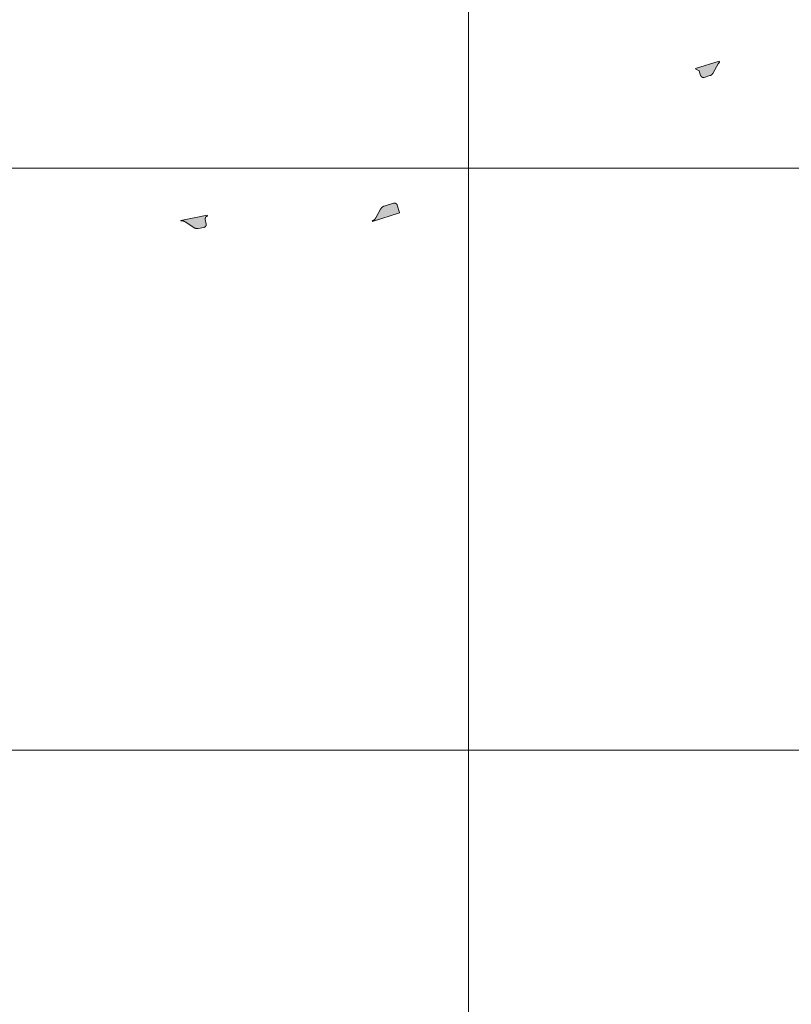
# Model space of a CAD drawing. Header units: metres. Extents: x 191568 to 204791, y 316774 to 325272.
# Tile 72 of 93: x 200868 to 201001, y 319682 to 319851. Entities that reach past the tile are written whole.
import ezdxf

# ---------------------------------------------------------------- set-up
doc = ezdxf.new("R2010")
doc.units = ezdxf.units.M
doc.layers.add('0-MEETLOCATIES-100x100m', color=1, linetype='Continuous', lineweight=13)
doc.layers.add('Gekoppeld_blokhaag', color=7, linetype='Continuous', lineweight=0)

# ---------------------------------------------------------------- blocks, each defined once
blk = doc.blocks.new('*U13')
at = {"layer": '0-MEETLOCATIES-100x100m'}
blk.add_lwpolyline([(-50, 50), (50, 50), (50, -50), (-50, -50)], close=True, dxfattribs=at)
blk = doc.blocks.new('*U14')
at = {"layer": '0-MEETLOCATIES-100x100m', "color": 0, "linetype": 'ByBlock', "lineweight": -2, "transparency": 16777216}
for p in [(2700, 2200), (2800, 2200), (2700, 2100), (2800, 2100), (2700, 2000), (2800, 2000)]:
    blk.add_blockref('*U13', p, dxfattribs=at)

msp = doc.modelspace()

# ---------------------------------------------------------------- hatches: boundary and pattern name
at = {"layer": 'Gekoppeld_blokhaag'}
for points in [[(200988.19, 319843.86), (200988.12, 319844.02), (200984.05, 319842.77), (200984.09, 319842.66), (200984.7, 319842.33), (200984.93, 319841.57), (200984.94, 319841.56), (200984.94, 319841.55), (200984.94, 319841.55), (200984.95, 319841.54), (200984.95, 319841.53), (200984.95, 319841.52), (200984.96, 319841.51), (200984.96, 319841.5), (200984.97, 319841.49), (200984.97, 319841.49), (200984.97, 319841.48), (200984.98, 319841.47), (200984.98, 319841.46), (200984.99, 319841.45), (200984.99, 319841.44), (200985, 319841.44), (200985.01, 319841.43), (200985.01, 319841.42), (200985.02, 319841.41), (200985.02, 319841.41), (200985.03, 319841.4), (200985.04, 319841.39), (200985.04, 319841.39), (200985.05, 319841.38), (200985.05, 319841.37), (200985.06, 319841.36), (200985.07, 319841.36), (200985.07, 319841.35), (200985.08, 319841.34), (200985.09, 319841.34), (200985.1, 319841.33), (200985.1, 319841.33), (200985.11, 319841.32), (200985.12, 319841.31), (200985.13, 319841.31), (200985.13, 319841.3), (200985.14, 319841.3), (200985.15, 319841.29), (200985.16, 319841.29), (200985.17, 319841.28), (200985.17, 319841.28), (200985.18, 319841.27), (200985.19, 319841.27), (200985.2, 319841.26), (200985.21, 319841.26), (200985.22, 319841.26), (200985.22, 319841.25), (200985.23, 319841.25), (200985.24, 319841.24), (200985.25, 319841.24), (200985.26, 319841.24), (200985.27, 319841.23), (200985.28, 319841.23), (200985.29, 319841.23), (200985.3, 319841.23), (200985.3, 319841.22), (200985.31, 319841.22), (200985.32, 319841.22), (200985.33, 319841.22), (200985.34, 319841.22), (200985.35, 319841.21), (200985.36, 319841.21), (200985.37, 319841.21), (200985.38, 319841.21), (200985.39, 319841.21), (200985.4, 319841.21), (200985.41, 319841.21), (200985.42, 319841.21), (200985.43, 319841.21), (200985.44, 319841.21), (200985.45, 319841.21), (200985.45, 319841.21), (200985.46, 319841.21), (200985.47, 319841.21), (200985.48, 319841.21), (200985.49, 319841.21), (200985.5, 319841.21), (200985.51, 319841.21), (200985.52, 319841.21), (200985.53, 319841.21), (200986.53, 319841.53), (200986.55, 319841.53), (200986.56, 319841.54), (200986.58, 319841.54), (200986.6, 319841.55), (200986.61, 319841.55), (200986.63, 319841.56), (200986.64, 319841.57), (200986.66, 319841.57), (200986.67, 319841.58), (200986.69, 319841.59), (200986.7, 319841.6), (200986.72, 319841.6), (200986.73, 319841.61), (200986.74, 319841.62), (200986.76, 319841.63), (200986.77, 319841.64), (200986.79, 319841.65), (200986.8, 319841.66), (200986.81, 319841.67), (200986.83, 319841.68), (200986.84, 319841.69), (200986.85, 319841.7), (200986.87, 319841.71), (200986.88, 319841.72), (200986.89, 319841.73), (200986.9, 319841.74), (200986.92, 319841.76), (200986.93, 319841.77), (200986.94, 319841.78), (200986.95, 319841.79), (200986.96, 319841.8), (200986.97, 319841.82), (200986.98, 319841.83), (200986.99, 319841.84), (200987, 319841.85), (200987.01, 319841.87), (200987.02, 319841.88), (200987.03, 319841.9), (200987.04, 319841.91), (200987.05, 319841.92), (200987.06, 319841.94), (200987.07, 319841.95), (200987.08, 319841.97), (200987.09, 319841.98), (200987.1, 319842), (200987.1, 319842.01), (200987.96, 319843.56)], [(200930.59, 319819.13), (200930.57, 319819.12), (200930.55, 319819.12), (200930.53, 319819.11), (200930.51, 319819.1), (200930.49, 319819.09), (200930.47, 319819.08), (200930.45, 319819.07), (200930.43, 319819.06), (200930.41, 319819.05), (200930.39, 319819.04), (200930.38, 319819.03), (200930.36, 319819.01), (200930.34, 319819), (200930.32, 319818.99), (200930.3, 319818.98), (200930.29, 319818.96), (200930.27, 319818.95), (200930.25, 319818.94), (200930.23, 319818.92), (200930.22, 319818.91), (200930.2, 319818.89), (200930.19, 319818.88), (200930.17, 319818.86), (200930.15, 319818.85), (200930.14, 319818.83), (200930.12, 319818.82), (200930.11, 319818.8), (200930.1, 319818.78), (200930.08, 319818.77), (200930.07, 319818.75), (200930.05, 319818.73), (200930.04, 319818.72), (200930.03, 319818.7), (200930.02, 319818.68), (200930, 319818.66), (200929.99, 319818.64), (200929.98, 319818.62), (200929.13, 319817.09), (200929.12, 319817.08), (200929.12, 319817.07), (200929.11, 319817.05), (200929.1, 319817.04), (200929.1, 319817.03), (200929.09, 319817.01), (200929.08, 319817), (200929.08, 319816.99), (200929.07, 319816.98), (200929.06, 319816.96), (200929.05, 319816.95), (200929.04, 319816.94), (200929.03, 319816.93), (200929.03, 319816.92), (200929.02, 319816.9), (200929.01, 319816.89), (200929, 319816.88), (200928.99, 319816.87), (200928.98, 319816.86), (200928.97, 319816.85), (200928.96, 319816.84), (200928.95, 319816.83), (200928.94, 319816.82), (200928.93, 319816.81), (200928.92, 319816.8), (200928.91, 319816.79), (200928.89, 319816.78), (200928.88, 319816.77), (200928.87, 319816.76), (200928.86, 319816.75), (200928.85, 319816.74), (200928.84, 319816.73), (200928.82, 319816.73), (200928.81, 319816.72), (200928.8, 319816.71), (200928.79, 319816.7), (200928.77, 319816.69), (200928.76, 319816.69), (200928.75, 319816.68), (200928.73, 319816.67), (200928.72, 319816.67), (200928.71, 319816.66), (200928.7, 319816.65), (200928.68, 319816.65), (200928.67, 319816.64), (200928.65, 319816.64), (200928.64, 319816.63), (200928.63, 319816.63), (200928.61, 319816.62), (200928.6, 319816.62), (200928.58, 319816.61), (200928.57, 319816.61), (200928.56, 319816.61), (200928.54, 319816.6), (200928.58, 319816.48), (200933.24, 319817.94), (200933.24, 319818.04), (200932.83, 319819.3), (200932.83, 319819.31), (200932.82, 319819.32), (200932.82, 319819.32), (200932.82, 319819.33), (200932.81, 319819.34), (200932.81, 319819.35), (200932.8, 319819.36), (200932.8, 319819.37), (200932.8, 319819.37), (200932.79, 319819.38), (200932.79, 319819.39), (200932.78, 319819.4), (200932.78, 319819.4), (200932.77, 319819.41), (200932.77, 319819.42), (200932.76, 319819.43), (200932.75, 319819.43), (200932.75, 319819.44), (200932.74, 319819.45), (200932.74, 319819.45), (200932.73, 319819.46), (200932.73, 319819.47), (200932.72, 319819.47), (200932.71, 319819.48), (200932.71, 319819.49), (200932.7, 319819.49), (200932.69, 319819.5), (200932.69, 319819.5), (200932.68, 319819.51), (200932.67, 319819.52), (200932.67, 319819.52), (200932.66, 319819.53), (200932.65, 319819.53), (200932.64, 319819.54), (200932.64, 319819.54), (200932.63, 319819.55), (200932.62, 319819.55), (200932.61, 319819.56), (200932.61, 319819.56), (200932.6, 319819.57), (200932.59, 319819.57), (200932.58, 319819.57), (200932.57, 319819.58), (200932.57, 319819.58), (200932.56, 319819.59), (200932.55, 319819.59), (200932.54, 319819.59), (200932.53, 319819.6), (200932.53, 319819.6), (200932.52, 319819.6), (200932.51, 319819.6), (200932.5, 319819.61), (200932.49, 319819.61), (200932.48, 319819.61), (200932.47, 319819.61), (200932.46, 319819.62), (200932.46, 319819.62), (200932.45, 319819.62), (200932.44, 319819.62), (200932.43, 319819.62), (200932.42, 319819.63), (200932.41, 319819.63), (200932.4, 319819.63), (200932.39, 319819.63), (200932.38, 319819.63), (200932.38, 319819.63), (200932.37, 319819.63), (200932.36, 319819.63), (200932.35, 319819.63), (200932.34, 319819.63), (200932.33, 319819.63), (200932.32, 319819.63), (200932.31, 319819.63), (200932.3, 319819.63), (200932.3, 319819.63), (200932.29, 319819.63), (200932.28, 319819.62), (200932.27, 319819.62), (200932.26, 319819.62), (200932.25, 319819.62), (200932.24, 319819.62), (200932.23, 319819.62), (200932.22, 319819.61), (200932.22, 319819.61), (200932.21, 319819.61)], [(200897.88, 319815.42), (200897.9, 319815.41), (200897.92, 319815.4), (200897.93, 319815.4), (200897.95, 319815.39), (200897.97, 319815.38), (200897.99, 319815.37), (200898, 319815.36), (200898.02, 319815.35), (200898.04, 319815.34), (200898.06, 319815.34), (200898.08, 319815.33), (200898.1, 319815.32), (200898.12, 319815.32), (200898.14, 319815.31), (200898.16, 319815.3), (200898.17, 319815.3), (200898.19, 319815.29), (200898.21, 319815.29), (200898.23, 319815.28), (200898.25, 319815.28), (200898.27, 319815.28), (200898.29, 319815.27), (200898.31, 319815.27), (200898.33, 319815.27), (200898.35, 319815.27), (200898.37, 319815.26), (200898.39, 319815.26), (200898.41, 319815.26), (200898.43, 319815.26), (200898.45, 319815.26), (200898.47, 319815.26), (200898.49, 319815.26), (200898.51, 319815.26), (200898.53, 319815.26), (200898.55, 319815.26), (200898.57, 319815.26), (200898.59, 319815.27), (200898.61, 319815.27), (200898.63, 319815.27), (200898.65, 319815.27), (200899.64, 319815.47), (200899.65, 319815.47), (200899.66, 319815.47), (200899.67, 319815.47), (200899.68, 319815.47), (200899.68, 319815.48), (200899.69, 319815.48), (200899.7, 319815.48), (200899.71, 319815.48), (200899.72, 319815.49), (200899.72, 319815.49), (200899.73, 319815.49), (200899.74, 319815.5), (200899.75, 319815.5), (200899.75, 319815.5), (200899.76, 319815.51), (200899.77, 319815.51), (200899.78, 319815.51), (200899.78, 319815.52), (200899.79, 319815.52), (200899.8, 319815.53), (200899.8, 319815.53), (200899.81, 319815.54), (200899.82, 319815.54), (200899.83, 319815.54), (200899.83, 319815.55), (200899.84, 319815.55), (200899.85, 319815.56), (200899.85, 319815.56), (200899.86, 319815.57), (200899.86, 319815.58), (200899.87, 319815.58), (200899.88, 319815.59), (200899.88, 319815.59), (200899.89, 319815.6), (200899.89, 319815.6), (200899.9, 319815.61), (200899.91, 319815.62), (200899.91, 319815.62), (200899.92, 319815.63), (200899.92, 319815.64), (200899.93, 319815.64), (200899.93, 319815.65), (200899.94, 319815.65), (200899.94, 319815.66), (200899.95, 319815.67), (200899.95, 319815.68), (200899.96, 319815.68), (200899.96, 319815.69), (200899.96, 319815.7), (200899.97, 319815.7), (200899.97, 319815.71), (200899.98, 319815.72), (200899.98, 319815.73), (200899.98, 319815.73), (200899.99, 319815.74), (200899.99, 319815.75), (200899.99, 319815.76), (200900, 319815.76), (200900, 319815.77), (200900, 319815.78), (200900.01, 319815.79), (200900.01, 319815.8), (200900.01, 319815.8), (200900.01, 319815.81), (200900.02, 319815.82), (200900.02, 319815.83), (200900.02, 319815.84), (200900.02, 319815.84), (200900.02, 319815.85), (200900.02, 319815.86), (200900.02, 319815.87), (200900.03, 319815.88), (200900.03, 319815.88), (200900.03, 319815.89), (200900.03, 319815.9), (200900.03, 319815.91), (200900.03, 319815.92), (200900.03, 319815.93), (200900.03, 319815.93), (200900.03, 319815.94), (200900.03, 319815.95), (200900.03, 319815.96), (200900.03, 319815.97), (200900.03, 319815.98), (200900.03, 319815.98), (200900.03, 319815.99), (200900.03, 319816), (200900.02, 319816.01), (200900.02, 319816.02), (200900.02, 319816.03), (200900.02, 319816.03), (200900.02, 319816.04), (200899.87, 319816.84), (200899.87, 319816.84), (200899.87, 319816.85), (200899.87, 319816.86), (200899.86, 319816.87), (200899.86, 319816.88), (200899.86, 319816.89), (200899.86, 319816.9), (200899.86, 319816.91), (200899.86, 319816.92), (200899.86, 319816.92), (200899.86, 319816.93), (200899.86, 319816.94), (200899.86, 319816.95), (200899.86, 319816.96), (200899.86, 319816.97), (200899.86, 319816.98), (200899.87, 319816.99), (200899.87, 319816.99), (200899.87, 319817), (200899.87, 319817.01), (200899.87, 319817.02), (200899.87, 319817.03), (200899.87, 319817.04), (200899.88, 319817.05), (200899.88, 319817.06), (200899.88, 319817.06), (200899.88, 319817.07), (200899.89, 319817.08), (200899.89, 319817.09), (200899.89, 319817.1), (200899.89, 319817.11), (200899.9, 319817.11), (200899.9, 319817.12), (200899.9, 319817.13), (200899.91, 319817.14), (200899.91, 319817.15), (200899.92, 319817.15), (200899.92, 319817.16), (200899.92, 319817.17), (200899.93, 319817.18), (200899.93, 319817.19), (200899.94, 319817.19), (200899.94, 319817.2), (200899.95, 319817.21), (200899.95, 319817.22), (200899.96, 319817.22), (200899.96, 319817.23), (200899.97, 319817.24), (200899.97, 319817.24), (200899.98, 319817.25), (200899.98, 319817.26), (200899.99, 319817.26), (200900, 319817.27), (200900, 319817.28), (200900.01, 319817.28), (200900.01, 319817.29), (200900.02, 319817.3), (200900.03, 319817.3), (200900.03, 319817.31), (200900.04, 319817.31), (200900.05, 319817.32), (200900.05, 319817.32), (200900.06, 319817.33), (200900.07, 319817.34), (200900.07, 319817.34), (200900.08, 319817.35), (200900.09, 319817.35), (200900.1, 319817.36), (200900.1, 319817.36), (200900.11, 319817.36), (200900.12, 319817.37), (200900.13, 319817.37), (200900.14, 319817.38), (200900.14, 319817.38), (200900.15, 319817.39), (200900.16, 319817.39), (200900.17, 319817.39), (200900.18, 319817.4), (200900.18, 319817.4), (200900.19, 319817.4), (200900.2, 319817.41), (200900.21, 319817.41), (200900.22, 319817.41), (200900.23, 319817.41), (200900.23, 319817.42), (200900.24, 319817.42), (200900.25, 319817.42), (200900.26, 319817.42), (200900.27, 319817.42), (200900.21, 319817.55), (200898.23, 319817.17), (200895.65, 319816.67), (200895.67, 319816.56), (200895.68, 319816.57), (200895.7, 319816.57), (200895.72, 319816.57), (200895.74, 319816.57), (200895.75, 319816.58), (200895.77, 319816.58), (200895.79, 319816.58), (200895.8, 319816.58), (200895.82, 319816.58), (200895.84, 319816.58), (200895.85, 319816.58), (200895.87, 319816.58), (200895.89, 319816.58), (200895.91, 319816.58), (200895.92, 319816.58), (200895.94, 319816.58), (200895.96, 319816.58), (200895.97, 319816.58), (200895.99, 319816.57), (200896.01, 319816.57), (200896.02, 319816.57), (200896.04, 319816.57), (200896.06, 319816.56), (200896.07, 319816.56), (200896.09, 319816.56), (200896.11, 319816.55), (200896.12, 319816.55), (200896.14, 319816.54), (200896.16, 319816.54), (200896.17, 319816.53), (200896.19, 319816.53), (200896.2, 319816.52), (200896.22, 319816.52), (200896.24, 319816.51), (200896.25, 319816.5), (200896.27, 319816.5), (200896.28, 319816.49), (200896.3, 319816.48), (200896.31, 319816.47), (200896.33, 319816.46), (200896.34, 319816.46), (200896.36, 319816.45), (200896.37, 319816.44), (200896.39, 319816.43), (200896.4, 319816.42)]]:
    msp.add_hatch(color=1, dxfattribs=at).paths.add_polyline_path(points)

# ---------------------------------------------------------------- linework, layer by layer
at = {"layer": 'Gekoppeld_blokhaag', "color": 1, "flags": 128}
for points in [[(200988.19, 319843.86), (200988.12, 319844.02), (200984.05, 319842.77), (200984.09, 319842.66), (200984.7, 319842.33), (200984.93, 319841.57), (200984.93, 319841.57), (200984.94, 319841.56), (200984.94, 319841.55), (200984.94, 319841.55), (200984.95, 319841.54), (200984.95, 319841.53), (200984.95, 319841.52), (200984.96, 319841.51), (200984.96, 319841.5), (200984.97, 319841.49), (200984.97, 319841.49), (200984.97, 319841.48), (200984.98, 319841.47), (200984.98, 319841.46), (200984.99, 319841.45), (200984.99, 319841.44), (200985, 319841.44), (200985.01, 319841.43), (200985.01, 319841.42), (200985.02, 319841.41), (200985.02, 319841.41), (200985.03, 319841.4), (200985.04, 319841.39), (200985.04, 319841.39), (200985.05, 319841.38), (200985.05, 319841.37), (200985.06, 319841.36), (200985.07, 319841.36), (200985.07, 319841.35), (200985.08, 319841.34), (200985.09, 319841.34), (200985.1, 319841.33), (200985.1, 319841.33), (200985.11, 319841.32), (200985.12, 319841.31), (200985.13, 319841.31), (200985.13, 319841.3), (200985.14, 319841.3), (200985.15, 319841.29), (200985.16, 319841.29), (200985.17, 319841.28), (200985.17, 319841.28), (200985.18, 319841.27), (200985.19, 319841.27), (200985.2, 319841.26), (200985.21, 319841.26), (200985.22, 319841.26), (200985.22, 319841.25), (200985.23, 319841.25), (200985.24, 319841.24), (200985.25, 319841.24), (200985.26, 319841.24), (200985.27, 319841.23), (200985.28, 319841.23), (200985.29, 319841.23), (200985.3, 319841.23), (200985.3, 319841.22), (200985.31, 319841.22), (200985.32, 319841.22), (200985.33, 319841.22), (200985.34, 319841.22), (200985.35, 319841.21), (200985.36, 319841.21), (200985.37, 319841.21), (200985.38, 319841.21), (200985.39, 319841.21), (200985.4, 319841.21), (200985.41, 319841.21), (200985.42, 319841.21), (200985.43, 319841.21), (200985.44, 319841.21), (200985.45, 319841.21), (200985.45, 319841.21), (200985.46, 319841.21), (200985.47, 319841.21), (200985.48, 319841.21), (200985.49, 319841.21), (200985.5, 319841.21), (200985.51, 319841.21), (200985.52, 319841.21), (200985.53, 319841.21), (200985.53, 319841.21), (200986.53, 319841.53), (200986.53, 319841.53), (200986.55, 319841.53), (200986.56, 319841.54), (200986.58, 319841.54), (200986.6, 319841.55), (200986.61, 319841.55), (200986.63, 319841.56), (200986.64, 319841.57), (200986.66, 319841.57), (200986.67, 319841.58), (200986.69, 319841.59), (200986.7, 319841.6), (200986.72, 319841.6), (200986.73, 319841.61), (200986.74, 319841.62), (200986.76, 319841.63), (200986.77, 319841.64), (200986.79, 319841.65), (200986.8, 319841.66), (200986.81, 319841.67), (200986.83, 319841.68), (200986.84, 319841.69), (200986.85, 319841.7), (200986.87, 319841.71), (200986.88, 319841.72), (200986.89, 319841.73), (200986.9, 319841.74), (200986.92, 319841.76), (200986.93, 319841.77), (200986.94, 319841.78), (200986.95, 319841.79), (200986.96, 319841.8), (200986.97, 319841.82), (200986.98, 319841.83), (200986.99, 319841.84), (200987, 319841.85), (200987.01, 319841.87), (200987.02, 319841.88), (200987.03, 319841.9), (200987.04, 319841.91), (200987.05, 319841.92), (200987.06, 319841.94), (200987.07, 319841.95), (200987.08, 319841.97), (200987.09, 319841.98), (200987.1, 319842), (200987.1, 319842.01), (200987.1, 319842.01), (200987.96, 319843.56)], [(200930.59, 319819.13), (200930.57, 319819.12), (200930.55, 319819.12), (200930.53, 319819.11), (200930.51, 319819.1), (200930.49, 319819.09), (200930.47, 319819.08), (200930.45, 319819.07), (200930.43, 319819.06), (200930.41, 319819.05), (200930.39, 319819.04), (200930.38, 319819.03), (200930.36, 319819.01), (200930.34, 319819), (200930.32, 319818.99), (200930.3, 319818.98), (200930.29, 319818.96), (200930.27, 319818.95), (200930.25, 319818.94), (200930.23, 319818.92), (200930.22, 319818.91), (200930.2, 319818.89), (200930.19, 319818.88), (200930.17, 319818.86), (200930.15, 319818.85), (200930.14, 319818.83), (200930.12, 319818.82), (200930.11, 319818.8), (200930.1, 319818.78), (200930.08, 319818.77), (200930.07, 319818.75), (200930.05, 319818.73), (200930.04, 319818.72), (200930.03, 319818.7), (200930.02, 319818.68), (200930, 319818.66), (200929.99, 319818.64), (200929.98, 319818.62), (200929.98, 319818.62), (200929.13, 319817.09), (200929.13, 319817.09), (200929.12, 319817.08), (200929.12, 319817.07), (200929.11, 319817.05), (200929.1, 319817.04), (200929.1, 319817.03), (200929.09, 319817.01), (200929.08, 319817), (200929.08, 319816.99), (200929.07, 319816.98), (200929.06, 319816.96), (200929.05, 319816.95), (200929.04, 319816.94), (200929.03, 319816.93), (200929.03, 319816.92), (200929.02, 319816.9), (200929.01, 319816.89), (200929, 319816.88), (200928.99, 319816.87), (200928.98, 319816.86), (200928.97, 319816.85), (200928.96, 319816.84), (200928.95, 319816.83), (200928.94, 319816.82), (200928.93, 319816.81), (200928.92, 319816.8), (200928.91, 319816.79), (200928.89, 319816.78), (200928.88, 319816.77), (200928.87, 319816.76), (200928.86, 319816.75), (200928.85, 319816.74), (200928.84, 319816.73), (200928.82, 319816.73), (200928.81, 319816.72), (200928.8, 319816.71), (200928.79, 319816.7), (200928.77, 319816.69), (200928.76, 319816.69), (200928.75, 319816.68), (200928.73, 319816.67), (200928.72, 319816.67), (200928.71, 319816.66), (200928.7, 319816.65), (200928.68, 319816.65), (200928.67, 319816.64), (200928.65, 319816.64), (200928.64, 319816.63), (200928.63, 319816.63), (200928.61, 319816.62), (200928.6, 319816.62), (200928.58, 319816.61), (200928.57, 319816.61), (200928.56, 319816.61), (200928.54, 319816.6), (200928.54, 319816.6), (200928.58, 319816.48), (200933.24, 319817.94), (200933.24, 319818.04), (200932.83, 319819.3), (200932.83, 319819.3), (200932.83, 319819.31), (200932.82, 319819.32), (200932.82, 319819.32), (200932.82, 319819.33), (200932.81, 319819.34), (200932.81, 319819.35), (200932.8, 319819.36), (200932.8, 319819.37), (200932.8, 319819.37), (200932.79, 319819.38), (200932.79, 319819.39), (200932.78, 319819.4), (200932.78, 319819.4), (200932.77, 319819.41), (200932.77, 319819.42), (200932.76, 319819.43), (200932.75, 319819.43), (200932.75, 319819.44), (200932.74, 319819.45), (200932.74, 319819.45), (200932.73, 319819.46), (200932.73, 319819.47), (200932.72, 319819.47), (200932.71, 319819.48), (200932.71, 319819.49), (200932.7, 319819.49), (200932.69, 319819.5), (200932.69, 319819.5), (200932.68, 319819.51), (200932.67, 319819.52), (200932.67, 319819.52), (200932.66, 319819.53), (200932.65, 319819.53), (200932.64, 319819.54), (200932.64, 319819.54), (200932.63, 319819.55), (200932.62, 319819.55), (200932.61, 319819.56), (200932.61, 319819.56), (200932.6, 319819.57), (200932.59, 319819.57), (200932.58, 319819.57), (200932.57, 319819.58), (200932.57, 319819.58), (200932.56, 319819.59), (200932.55, 319819.59), (200932.54, 319819.59), (200932.53, 319819.6), (200932.53, 319819.6), (200932.52, 319819.6), (200932.51, 319819.6), (200932.5, 319819.61), (200932.49, 319819.61), (200932.48, 319819.61), (200932.47, 319819.61), (200932.46, 319819.62), (200932.46, 319819.62), (200932.45, 319819.62), (200932.44, 319819.62), (200932.43, 319819.62), (200932.42, 319819.63), (200932.41, 319819.63), (200932.4, 319819.63), (200932.39, 319819.63), (200932.38, 319819.63), (200932.38, 319819.63), (200932.37, 319819.63), (200932.36, 319819.63), (200932.35, 319819.63), (200932.34, 319819.63), (200932.33, 319819.63), (200932.32, 319819.63), (200932.31, 319819.63), (200932.3, 319819.63), (200932.3, 319819.63), (200932.29, 319819.63), (200932.28, 319819.62), (200932.27, 319819.62), (200932.26, 319819.62), (200932.25, 319819.62), (200932.24, 319819.62), (200932.23, 319819.62), (200932.22, 319819.61), (200932.22, 319819.61), (200932.21, 319819.61), (200932.21, 319819.61)], [(200897.88, 319815.42), (200897.9, 319815.41), (200897.92, 319815.4), (200897.93, 319815.4), (200897.95, 319815.39), (200897.97, 319815.38), (200897.99, 319815.37), (200898, 319815.36), (200898.02, 319815.35), (200898.04, 319815.34), (200898.06, 319815.34), (200898.08, 319815.33), (200898.1, 319815.32), (200898.12, 319815.32), (200898.14, 319815.31), (200898.16, 319815.3), (200898.17, 319815.3), (200898.19, 319815.29), (200898.21, 319815.29), (200898.23, 319815.28), (200898.25, 319815.28), (200898.27, 319815.28), (200898.29, 319815.27), (200898.31, 319815.27), (200898.33, 319815.27), (200898.35, 319815.27), (200898.37, 319815.26), (200898.39, 319815.26), (200898.41, 319815.26), (200898.43, 319815.26), (200898.45, 319815.26), (200898.47, 319815.26), (200898.49, 319815.26), (200898.51, 319815.26), (200898.53, 319815.26), (200898.55, 319815.26), (200898.57, 319815.26), (200898.59, 319815.27), (200898.61, 319815.27), (200898.63, 319815.27), (200898.65, 319815.27), (200898.65, 319815.27), (200899.64, 319815.47), (200899.64, 319815.47), (200899.65, 319815.47), (200899.66, 319815.47), (200899.67, 319815.47), (200899.68, 319815.47), (200899.68, 319815.48), (200899.69, 319815.48), (200899.7, 319815.48), (200899.71, 319815.48), (200899.72, 319815.49), (200899.72, 319815.49), (200899.73, 319815.49), (200899.74, 319815.5), (200899.75, 319815.5), (200899.75, 319815.5), (200899.76, 319815.51), (200899.77, 319815.51), (200899.78, 319815.51), (200899.78, 319815.52), (200899.79, 319815.52), (200899.8, 319815.53), (200899.8, 319815.53), (200899.81, 319815.54), (200899.82, 319815.54), (200899.83, 319815.54), (200899.83, 319815.55), (200899.84, 319815.55), (200899.85, 319815.56), (200899.85, 319815.56), (200899.86, 319815.57), (200899.86, 319815.58), (200899.87, 319815.58), (200899.88, 319815.59), (200899.88, 319815.59), (200899.89, 319815.6), (200899.89, 319815.6), (200899.9, 319815.61), (200899.91, 319815.62), (200899.91, 319815.62), (200899.92, 319815.63), (200899.92, 319815.64), (200899.93, 319815.64), (200899.93, 319815.65), (200899.94, 319815.65), (200899.94, 319815.66), (200899.95, 319815.67), (200899.95, 319815.68), (200899.96, 319815.68), (200899.96, 319815.69), (200899.96, 319815.7), (200899.97, 319815.7), (200899.97, 319815.71), (200899.98, 319815.72), (200899.98, 319815.73), (200899.98, 319815.73), (200899.99, 319815.74), (200899.99, 319815.75), (200899.99, 319815.76), (200900, 319815.76), (200900, 319815.77), (200900, 319815.78), (200900.01, 319815.79), (200900.01, 319815.8), (200900.01, 319815.8), (200900.01, 319815.81), (200900.02, 319815.82), (200900.02, 319815.83), (200900.02, 319815.84), (200900.02, 319815.84), (200900.02, 319815.85), (200900.02, 319815.86), (200900.02, 319815.87), (200900.03, 319815.88), (200900.03, 319815.88), (200900.03, 319815.89), (200900.03, 319815.9), (200900.03, 319815.91), (200900.03, 319815.92), (200900.03, 319815.93), (200900.03, 319815.93), (200900.03, 319815.94), (200900.03, 319815.95), (200900.03, 319815.96), (200900.03, 319815.97), (200900.03, 319815.98), (200900.03, 319815.98), (200900.03, 319815.99), (200900.03, 319816), (200900.02, 319816.01), (200900.02, 319816.02), (200900.02, 319816.03), (200900.02, 319816.03), (200900.02, 319816.04), (200900.02, 319816.04), (200899.87, 319816.84), (200899.87, 319816.84), (200899.87, 319816.84), (200899.87, 319816.85), (200899.87, 319816.86), (200899.86, 319816.87), (200899.86, 319816.88), (200899.86, 319816.89), (200899.86, 319816.9), (200899.86, 319816.91), (200899.86, 319816.92), (200899.86, 319816.92), (200899.86, 319816.93), (200899.86, 319816.94), (200899.86, 319816.95), (200899.86, 319816.96), (200899.86, 319816.97), (200899.86, 319816.98), (200899.87, 319816.99), (200899.87, 319816.99), (200899.87, 319817), (200899.87, 319817.01), (200899.87, 319817.02), (200899.87, 319817.03), (200899.87, 319817.04), (200899.88, 319817.05), (200899.88, 319817.06), (200899.88, 319817.06), (200899.88, 319817.07), (200899.89, 319817.08), (200899.89, 319817.09), (200899.89, 319817.1), (200899.89, 319817.11), (200899.9, 319817.11), (200899.9, 319817.12), (200899.9, 319817.13), (200899.91, 319817.14), (200899.91, 319817.15), (200899.92, 319817.15), (200899.92, 319817.16), (200899.92, 319817.17), (200899.93, 319817.18), (200899.93, 319817.19), (200899.94, 319817.19), (200899.94, 319817.2), (200899.95, 319817.21), (200899.95, 319817.22), (200899.96, 319817.22), (200899.96, 319817.23), (200899.97, 319817.24), (200899.97, 319817.24), (200899.98, 319817.25), (200899.98, 319817.26), (200899.99, 319817.26), (200900, 319817.27), (200900, 319817.28), (200900.01, 319817.28), (200900.01, 319817.29), (200900.02, 319817.3), (200900.03, 319817.3), (200900.03, 319817.31), (200900.04, 319817.31), (200900.05, 319817.32), (200900.05, 319817.32), (200900.06, 319817.33), (200900.07, 319817.34), (200900.07, 319817.34), (200900.08, 319817.35), (200900.09, 319817.35), (200900.1, 319817.36), (200900.1, 319817.36), (200900.11, 319817.36), (200900.12, 319817.37), (200900.13, 319817.37), (200900.14, 319817.38), (200900.14, 319817.38), (200900.15, 319817.39), (200900.16, 319817.39), (200900.17, 319817.39), (200900.18, 319817.4), (200900.18, 319817.4), (200900.19, 319817.4), (200900.2, 319817.41), (200900.21, 319817.41), (200900.22, 319817.41), (200900.23, 319817.41), (200900.23, 319817.42), (200900.24, 319817.42), (200900.25, 319817.42), (200900.26, 319817.42), (200900.27, 319817.42), (200900.27, 319817.42), (200900.21, 319817.55), (200898.23, 319817.17), (200895.65, 319816.67), (200895.67, 319816.56), (200895.67, 319816.56), (200895.68, 319816.57), (200895.7, 319816.57), (200895.72, 319816.57), (200895.74, 319816.57), (200895.75, 319816.58), (200895.77, 319816.58), (200895.79, 319816.58), (200895.8, 319816.58), (200895.82, 319816.58), (200895.84, 319816.58), (200895.85, 319816.58), (200895.87, 319816.58), (200895.89, 319816.58), (200895.91, 319816.58), (200895.92, 319816.58), (200895.94, 319816.58), (200895.96, 319816.58), (200895.97, 319816.58), (200895.99, 319816.57), (200896.01, 319816.57), (200896.02, 319816.57), (200896.04, 319816.57), (200896.06, 319816.56), (200896.07, 319816.56), (200896.09, 319816.56), (200896.11, 319816.55), (200896.12, 319816.55), (200896.14, 319816.54), (200896.16, 319816.54), (200896.17, 319816.53), (200896.19, 319816.53), (200896.2, 319816.52), (200896.22, 319816.52), (200896.24, 319816.51), (200896.25, 319816.5), (200896.27, 319816.5), (200896.28, 319816.49), (200896.3, 319816.48), (200896.31, 319816.47), (200896.33, 319816.46), (200896.34, 319816.46), (200896.36, 319816.45), (200896.37, 319816.44), (200896.39, 319816.43), (200896.4, 319816.42), (200896.4, 319816.42), (200897.88, 319815.42)]]:
    msp.add_lwpolyline(points, close=True, dxfattribs=at)

# ---------------------------------------------------------------- block references
at = {"layer": '0-MEETLOCATIES-100x100m'}
msp.add_blockref('*U14', (198195.07, 317675.64), dxfattribs=at)

doc.saveas('drawing.dxf')
